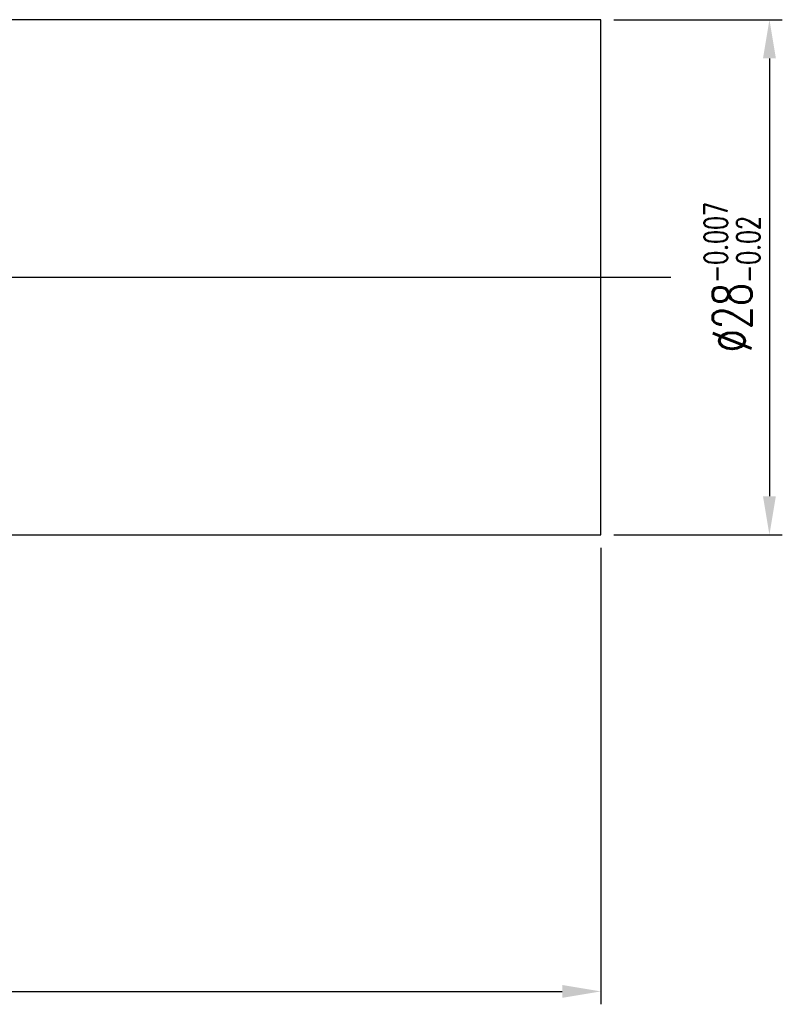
# Model space of a CAD drawing. Extents: x -230 to 1045, y -483 to 643.
# Tile 48 of 48: x -102 to -61, y 55 to 108. Entities that reach past the tile are written whole.
import ezdxf
from ezdxf.lldxf.tags import DXFTag

# ---------------------------------------------------------------- set-up
doc = ezdxf.new("R2010")
doc.units = 0
doc.header["$LTSCALE"] = 2
doc.header["$MEASUREMENT"] = 0
for name, color, linetype in [('CL', 1, 'CENTER'), ('DIM', 4, 'Continuous'), ('OUT', 3, 'Continuous')]:
    doc.layers.add(name, color=color, linetype=linetype)
doc.styles.add('DIM-7', font='SIMPLEX.shx', dxfattribs={"width": 0.7, "bigfont": 'chineset.shx'})
tags = doc.linetypes.add('CENTER', pattern=[2, 1.25, -0.25, 0.25, -0.25]).pattern_tags.tags
tags[10:11] = [DXFTag(74, 4), DXFTag(75, 0), DXFTag(340, '0'), DXFTag(46, 0.0), DXFTag(50, 0.0), DXFTag(44, 0.0), DXFTag(45, 0.0)]
tags[8:9] = [DXFTag(74, 4), DXFTag(75, 0), DXFTag(340, '0'), DXFTag(46, 0.0), DXFTag(50, 0.0), DXFTag(44, 0.0), DXFTag(45, 0.0)]
tags[6:7] = [DXFTag(74, 4), DXFTag(75, 0), DXFTag(340, '0'), DXFTag(46, 0.0), DXFTag(50, 0.0), DXFTag(44, 0.0), DXFTag(45, 0.0)]
tags[4:5] = [DXFTag(74, 4), DXFTag(75, 0), DXFTag(340, '0'), DXFTag(46, 0.0), DXFTag(50, 0.0), DXFTag(44, 0.0), DXFTag(45, 0.0)]
doc.dimstyles.new('CNS', dxfattribs={"dimscale": 0.7, "dimtxt": 3, "dimasz": 3, "dimexe": 1, "dimexo": 1, "dimgap": 1.5, "dimtad": 1, "dimdsep": 46, "dimtxsty": 'DIM-7', "dimcen": 0.09, "dimclrd": 4, "dimclre": 4, "dimclrt": 4, "dimadec": 0, "dimazin": 2, "dimtfac": 1, "dimtmove": 0, "dimatfit": 3, "dimfxl": 0, "dimtvp": 0.971429, "dimtolj": 1, "dimarcsym": 0})

# ---------------------------------------------------------------- blocks, each defined once
blk = doc.blocks.new('*D19')
at = {"layer": 'DEFPOINTS', "color": 0, "transparency": 16777216}
for p in [(-140.529, 80.296), (-70.529, 80.296), (-70.529, 55.487)]:
    blk.add_point(p, dxfattribs=at)
at = {"layer": 'DIM', "color": 7, "lineweight": -2, "transparency": 16777216}
for p, q in [((-140.529, 79.596), (-140.529, 54.787)), ((-70.529, 79.596), (-70.529, 54.787)), ((-138.429, 55.487), (-72.629, 55.487))]:
    blk.add_line(p, q, dxfattribs=at)
at = {"layer": 'DIM', "color": 7, "transparency": 16777216}
for points in [[(-138.429, 55.837), (-138.429, 55.137), (-140.529, 55.487)], [(-72.629, 55.837), (-72.629, 55.137), (-70.529, 55.487)]]:
    blk.add_solid(points, dxfattribs=at)
at = {"layer": 'DIM', "color": 7, "transparency": 16777216, "insert": (-105.529, 57.097), "char_height": 2.1, "attachment_point": 5, "style": 'DIM-7'}
blk.add_mtext('\\A1;70', dxfattribs=at)
blk = doc.blocks.new('*D20')
at = {"layer": 'DEFPOINTS', "color": 0, "transparency": 16777216}
for p in [(-70.529, 108.296), (-70.529, 80.296), (-61.377, 80.296)]:
    blk.add_point(p, dxfattribs=at)
at = {"layer": 'DIM', "color": 7, "lineweight": -2, "transparency": 16777216}
for p, q in [((-69.829, 108.296), (-60.677, 108.296)), ((-61.377, 106.196), (-61.377, 82.396)), ((-69.829, 80.296), (-60.677, 80.296))]:
    blk.add_line(p, q, dxfattribs=at)
at = {"layer": 'DIM', "color": 7, "transparency": 16777216}
for points in [[(-61.727, 106.196), (-61.027, 106.196), (-61.377, 108.296)], [(-61.727, 82.396), (-61.027, 82.396), (-61.377, 80.296)]]:
    blk.add_solid(points, dxfattribs=at)
at = {"layer": 'DIM', "color": 7, "transparency": 16777216, "insert": (-63.407, 94.296), "char_height": 2.1, "attachment_point": 5, "rotation": 90, "style": 'DIM-7'}
blk.add_mtext('\\A1;%%C28{\\H1.26;\\S-0.007^ -0.02;}', dxfattribs=at)

msp = doc.modelspace()

# ---------------------------------------------------------------- linework, layer by layer
at = {"layer": 'CL', "color": 7}
msp.add_line((-141.939, 94.296), (-66.734, 94.296), dxfattribs=at)
at = {"layer": 'OUT', "color": 7, "linetype": 'Continuous'}
for p, q in [((-70.529, 108.296), (-123.529, 108.296)), ((-70.529, 80.296), (-70.529, 108.296)), ((-123.529, 80.296), (-70.529, 80.296))]:
    msp.add_line(p, q, dxfattribs=at)

# ---------------------------------------------------------------- dimensions: what is measured, and where the dimension line sits
at = {"layer": 'DIM', "color": 7}
dim = msp.add_linear_dim(base=(-61.377, 80.296), p1=(-70.529, 108.296), p2=(-70.529, 80.296), angle=90, text='%%C<>', dimstyle='CNS', override={"dimscale": 0.7, "dimgap": 0.8, "dimtad": 1, "dimclrd": 7, "dimclre": 7, "dimclrt": 7, "dimadec": 2, "dimazin": 2, "dimtol": 1, "dimlim": 0, "dimtp": -0.007, "dimtm": 0.02, "dimtfac": 0.6, "dimtdec": 3, "dimtmove": 1}, dxfattribs=at)
dim.commit()
dim.dimension.update_dxf_attribs({"geometry": '*D20', "text_midpoint": (-63.407, 94.296)})
dim = msp.add_linear_dim(base=(-70.529, 55.487), p1=(-140.529, 80.296), p2=(-70.529, 80.296), dimstyle='CNS', override={"dimgap": 0.8, "dimclrd": 7, "dimclre": 7, "dimclrt": 7, "dimadec": 2, "dimtm": 1e-09, "dimtfac": 0.6, "dimtmove": 1}, dxfattribs=at)
dim.commit()
dim.dimension.update_dxf_attribs({"geometry": '*D19', "text_midpoint": (-105.529, 57.097)})

doc.saveas('drawing.dxf')
